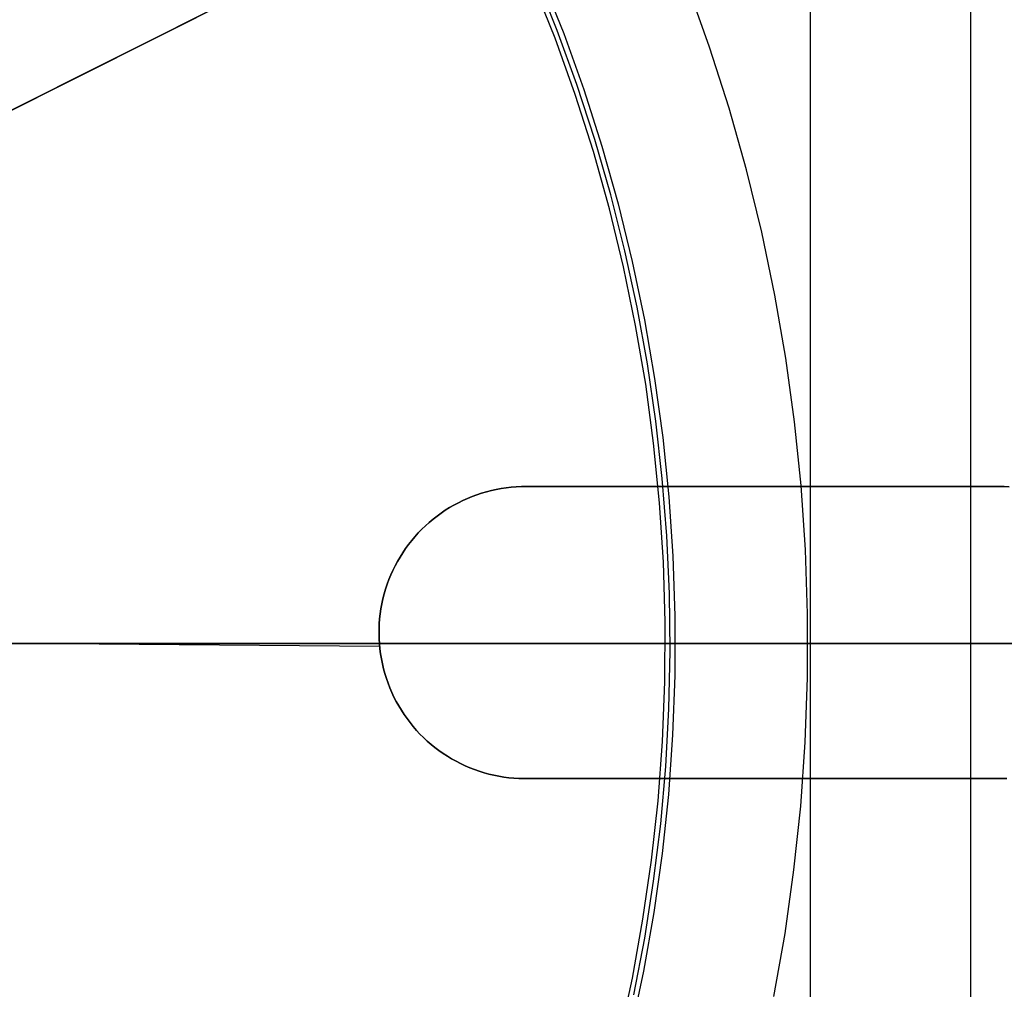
# Model space of a CAD drawing. Header units: millimetres. Extents: x 10871 to 12032, y -2698 to -1680.
# Tile 139 of 183: x 11472 to 11490, y -2054 to -2036. Entities that reach past the tile are written whole.
import ezdxf

# ---------------------------------------------------------------- set-up
doc = ezdxf.new("R2010")
doc.units = ezdxf.units.MM
for name, color, linetype in [('1', 7, 'Continuous'), ('color', 7, 'Continuous'), ('luz', 7, 'Continuous')]:
    doc.layers.add(name, color=color, linetype=linetype)

msp = doc.modelspace()

# ---------------------------------------------------------------- linework, layer by layer
at = {"layer": '1', "color": 7, "true_color": 0xffffff}
for p, q in [((11489.457, -2112.954, 71.704), (11489.457, -1981.655, 71.704)), ((11486.44, -2105.655, 44.653), (11486.44, -1988.955, 44.653)), ((11527.36, -2047.305, 71.704), (11451.555, -2047.305, 71.704)), ((11519.555, -2047.305, 44.653), (11471.554, -2047.305, 44.653))]:
    msp.add_line(p, q, dxfattribs=at)
at = {"layer": '1', "color": 7, "true_color": 0xf4f4f4}
for p, q in [((11480.163, -2044.506, 206.567), (11480.074, -2044.539, 206.567)), ((11480.074, -2044.539, 208.385), (11480.163, -2044.506, 208.385)), ((11480.163, -2044.506, 206.567), (11480.074, -2044.539, 206.567)), ((11480.074, -2044.539, 208.385), (11480.163, -2044.506, 208.385)), ((11480.163, -2044.506, 207.476), (11480.074, -2044.539, 207.476)), ((11480.253, -2044.476, 206.567), (11480.163, -2044.506, 206.567)), ((11480.163, -2044.506, 208.385), (11480.253, -2044.476, 208.385)), ((11480.253, -2044.476, 206.567), (11480.163, -2044.506, 206.567)), ((11480.163, -2044.506, 208.385), (11480.253, -2044.476, 208.385)), ((11480.253, -2044.476, 207.476), (11480.163, -2044.506, 207.476)), ((11480.344, -2044.45, 206.567), (11480.253, -2044.476, 206.567)), ((11480.253, -2044.476, 208.385), (11480.344, -2044.45, 208.385)), ((11480.344, -2044.45, 206.567), (11480.253, -2044.476, 206.567)), ((11480.253, -2044.476, 208.385), (11480.344, -2044.45, 208.385)), ((11480.344, -2044.45, 207.476), (11480.253, -2044.476, 207.476)), ((11480.436, -2044.426, 206.567), (11480.344, -2044.45, 206.567)), ((11480.344, -2044.45, 208.385), (11480.436, -2044.426, 208.385)), ((11480.436, -2044.426, 206.567), (11480.344, -2044.45, 206.567)), ((11480.344, -2044.45, 208.385), (11480.436, -2044.426, 208.385)), ((11480.436, -2044.426, 207.476), (11480.344, -2044.45, 207.476)), ((11480.529, -2044.406, 206.567), (11480.436, -2044.426, 206.567)), ((11480.436, -2044.426, 208.385), (11480.529, -2044.406, 208.385)), ((11480.529, -2044.406, 206.567), (11480.436, -2044.426, 206.567)), ((11480.436, -2044.426, 208.385), (11480.529, -2044.406, 208.385)), ((11480.529, -2044.406, 207.476), (11480.436, -2044.426, 207.476)), ((11480.623, -2044.389, 206.567), (11480.529, -2044.406, 206.567)), ((11480.529, -2044.406, 208.385), (11480.623, -2044.389, 208.385)), ((11480.623, -2044.389, 206.567), (11480.529, -2044.406, 206.567)), ((11480.529, -2044.406, 208.385), (11480.623, -2044.389, 208.385)), ((11480.623, -2044.389, 207.476), (11480.529, -2044.406, 207.476)), ((11480.716, -2044.375, 206.567), (11480.623, -2044.389, 206.567)), ((11480.623, -2044.389, 208.385), (11480.716, -2044.375, 208.385)), ((11480.716, -2044.375, 206.567), (11480.623, -2044.389, 206.567)), ((11480.623, -2044.389, 208.385), (11480.716, -2044.375, 208.385)), ((11480.716, -2044.375, 207.476), (11480.623, -2044.389, 207.476)), ((11480.811, -2044.364, 206.567), (11480.716, -2044.375, 206.567)), ((11480.716, -2044.375, 208.385), (11480.811, -2044.364, 208.385)), ((11480.811, -2044.364, 206.567), (11480.716, -2044.375, 206.567)), ((11480.716, -2044.375, 208.385), (11480.811, -2044.364, 208.385)), ((11480.811, -2044.364, 207.476), (11480.716, -2044.375, 207.476)), ((11480.905, -2044.357, 206.567), (11480.811, -2044.364, 206.567)), ((11480.811, -2044.364, 208.385), (11480.905, -2044.357, 208.385)), ((11480.905, -2044.357, 206.567), (11480.811, -2044.364, 206.567)), ((11480.811, -2044.364, 208.385), (11480.905, -2044.357, 208.385)), ((11480.905, -2044.357, 207.476), (11480.811, -2044.364, 207.476)), ((11481, -2044.353, 206.567), (11480.905, -2044.357, 206.567)), ((11480.905, -2044.357, 208.385), (11481, -2044.353, 208.385)), ((11481, -2044.353, 206.567), (11480.905, -2044.357, 206.567)), ((11480.905, -2044.357, 208.385), (11481, -2044.353, 208.385)), ((11481, -2044.353, 207.476), (11480.905, -2044.357, 207.476)), ((11481.095, -2044.352, 206.567), (11481, -2044.353, 206.567)), ((11481, -2044.353, 208.385), (11481.095, -2044.352, 208.385)), ((11481.095, -2044.352, 206.567), (11481, -2044.353, 206.567)), ((11481, -2044.353, 208.385), (11481.095, -2044.352, 208.385)), ((11481.095, -2044.352, 207.476), (11481, -2044.353, 207.476)), ((11490.089, -2044.352, 206.567), (11481.095, -2044.352, 206.567)), ((11481.095, -2044.352, 208.385), (11490.089, -2044.352, 208.385)), ((11481.095, -2044.352, 208.385), (11481.095, -2044.352, 206.567)), ((11481.095, -2044.352, 206.567), (11490.089, -2044.352, 206.567)), ((11490.089, -2044.352, 208.385), (11481.095, -2044.352, 208.385)), ((11481.095, -2044.352, 208.385), (11481.095, -2044.352, 206.567)), ((11490.089, -2044.352, 207.476), (11481.095, -2044.352, 207.476)), ((11485.592, -2044.352, 206.567), (11485.592, -2044.352, 208.385)), ((11490.184, -2044.355, 206.567), (11490.089, -2044.352, 206.567)), ((11490.089, -2044.352, 208.385), (11490.184, -2044.355, 208.385)), ((11490.184, -2044.355, 206.567), (11490.089, -2044.352, 206.567)), ((11490.089, -2044.352, 208.385), (11490.184, -2044.355, 208.385)), ((11490.089, -2044.352, 206.567), (11490.089, -2044.352, 208.385)), ((11490.089, -2044.352, 206.567), (11490.089, -2044.352, 208.385)), ((11479.731, -2044.701, 206.567), (11479.649, -2044.748, 206.567)), ((11479.649, -2044.748, 208.385), (11479.731, -2044.701, 208.385)), ((11479.731, -2044.701, 206.567), (11479.649, -2044.748, 206.567)), ((11479.649, -2044.748, 208.385), (11479.731, -2044.701, 208.385)), ((11479.731, -2044.701, 207.476), (11479.649, -2044.748, 207.476)), ((11479.814, -2044.656, 206.567), (11479.731, -2044.701, 206.567)), ((11479.731, -2044.701, 208.385), (11479.814, -2044.656, 208.385)), ((11479.814, -2044.656, 206.567), (11479.731, -2044.701, 206.567)), ((11479.731, -2044.701, 208.385), (11479.814, -2044.656, 208.385)), ((11479.814, -2044.656, 207.476), (11479.731, -2044.701, 207.476)), ((11479.9, -2044.614, 206.567), (11479.814, -2044.656, 206.567)), ((11479.814, -2044.656, 208.385), (11479.9, -2044.614, 208.385)), ((11479.9, -2044.614, 206.567), (11479.814, -2044.656, 206.567)), ((11479.814, -2044.656, 208.385), (11479.9, -2044.614, 208.385)), ((11479.9, -2044.614, 207.476), (11479.814, -2044.656, 207.476)), ((11479.986, -2044.575, 206.567), (11479.9, -2044.614, 206.567)), ((11479.9, -2044.614, 208.385), (11479.986, -2044.575, 208.385)), ((11479.986, -2044.575, 206.567), (11479.9, -2044.614, 206.567)), ((11479.9, -2044.614, 208.385), (11479.986, -2044.575, 208.385)), ((11479.986, -2044.575, 207.476), (11479.9, -2044.614, 207.476)), ((11480.074, -2044.539, 206.567), (11479.986, -2044.575, 206.567)), ((11479.986, -2044.575, 208.385), (11480.074, -2044.539, 208.385)), ((11480.074, -2044.539, 206.567), (11479.986, -2044.575, 206.567)), ((11479.986, -2044.575, 208.385), (11480.074, -2044.539, 208.385)), ((11480.074, -2044.539, 207.476), (11479.986, -2044.575, 207.476)), ((11479.49, -2044.852, 206.567), (11479.413, -2044.908, 206.567)), ((11479.413, -2044.908, 208.385), (11479.49, -2044.852, 208.385)), ((11479.49, -2044.852, 206.567), (11479.413, -2044.908, 206.567)), ((11479.413, -2044.908, 208.385), (11479.49, -2044.852, 208.385)), ((11479.49, -2044.852, 207.476), (11479.413, -2044.908, 207.476)), ((11479.568, -2044.799, 206.567), (11479.49, -2044.852, 206.567)), ((11479.49, -2044.852, 208.385), (11479.568, -2044.799, 208.385)), ((11479.568, -2044.799, 206.567), (11479.49, -2044.852, 206.567)), ((11479.49, -2044.852, 208.385), (11479.568, -2044.799, 208.385)), ((11479.568, -2044.799, 207.476), (11479.49, -2044.852, 207.476)), ((11479.649, -2044.748, 206.567), (11479.568, -2044.799, 206.567)), ((11479.568, -2044.799, 208.385), (11479.649, -2044.748, 208.385)), ((11479.649, -2044.748, 206.567), (11479.568, -2044.799, 206.567)), ((11479.568, -2044.799, 208.385), (11479.649, -2044.748, 208.385)), ((11479.649, -2044.748, 207.476), (11479.568, -2044.799, 207.476)), ((11479.265, -2045.028, 206.567), (11479.195, -2045.091, 206.567)), ((11479.195, -2045.091, 208.385), (11479.265, -2045.028, 208.385)), ((11479.265, -2045.028, 206.567), (11479.195, -2045.091, 206.567)), ((11479.195, -2045.091, 208.385), (11479.265, -2045.028, 208.385)), ((11479.265, -2045.028, 207.476), (11479.195, -2045.091, 207.476)), ((11479.338, -2044.967, 206.567), (11479.265, -2045.028, 206.567)), ((11479.265, -2045.028, 208.385), (11479.338, -2044.967, 208.385)), ((11479.338, -2044.967, 206.567), (11479.265, -2045.028, 206.567)), ((11479.265, -2045.028, 208.385), (11479.338, -2044.967, 208.385)), ((11479.338, -2044.967, 207.476), (11479.265, -2045.028, 207.476)), ((11479.413, -2044.908, 206.567), (11479.338, -2044.967, 206.567)), ((11479.338, -2044.967, 208.385), (11479.413, -2044.908, 208.385)), ((11479.413, -2044.908, 206.567), (11479.338, -2044.967, 206.567)), ((11479.338, -2044.967, 208.385), (11479.413, -2044.908, 208.385)), ((11479.413, -2044.908, 207.476), (11479.338, -2044.967, 207.476)), ((11479.061, -2045.225, 206.567), (11478.997, -2045.296, 206.567)), ((11478.997, -2045.296, 208.385), (11479.061, -2045.225, 208.385)), ((11479.061, -2045.225, 206.567), (11478.997, -2045.296, 206.567)), ((11478.997, -2045.296, 208.385), (11479.061, -2045.225, 208.385)), ((11479.061, -2045.225, 207.476), (11478.997, -2045.296, 207.476)), ((11479.127, -2045.157, 206.567), (11479.061, -2045.225, 206.567)), ((11479.061, -2045.225, 208.385), (11479.127, -2045.157, 208.385)), ((11479.127, -2045.157, 206.567), (11479.061, -2045.225, 206.567)), ((11479.061, -2045.225, 208.385), (11479.127, -2045.157, 208.385)), ((11479.127, -2045.157, 207.476), (11479.061, -2045.225, 207.476)), ((11479.195, -2045.091, 206.567), (11479.127, -2045.157, 206.567)), ((11479.127, -2045.157, 208.385), (11479.195, -2045.091, 208.385)), ((11479.195, -2045.091, 206.567), (11479.127, -2045.157, 206.567)), ((11479.127, -2045.157, 208.385), (11479.195, -2045.091, 208.385)), ((11479.195, -2045.091, 207.476), (11479.127, -2045.157, 207.476)), ((11478.877, -2045.443, 206.567), (11478.821, -2045.52, 206.567)), ((11478.821, -2045.52, 208.385), (11478.877, -2045.443, 208.385)), ((11478.877, -2045.443, 206.567), (11478.821, -2045.52, 206.567)), ((11478.821, -2045.52, 208.385), (11478.877, -2045.443, 208.385)), ((11478.877, -2045.443, 207.476), (11478.821, -2045.52, 207.476)), ((11478.936, -2045.369, 206.567), (11478.877, -2045.443, 206.567)), ((11478.877, -2045.443, 208.385), (11478.936, -2045.369, 208.385)), ((11478.936, -2045.369, 206.567), (11478.877, -2045.443, 206.567)), ((11478.877, -2045.443, 208.385), (11478.936, -2045.369, 208.385)), ((11478.936, -2045.369, 207.476), (11478.877, -2045.443, 207.476)), ((11478.997, -2045.296, 206.567), (11478.936, -2045.369, 206.567)), ((11478.936, -2045.369, 208.385), (11478.997, -2045.296, 208.385)), ((11478.997, -2045.296, 206.567), (11478.936, -2045.369, 206.567)), ((11478.936, -2045.369, 208.385), (11478.997, -2045.296, 208.385)), ((11478.997, -2045.296, 207.476), (11478.936, -2045.369, 207.476)), ((11478.768, -2045.599, 206.567), (11478.718, -2045.679, 206.567)), ((11478.718, -2045.679, 208.385), (11478.768, -2045.599, 208.385)), ((11478.768, -2045.599, 206.567), (11478.718, -2045.679, 206.567)), ((11478.718, -2045.679, 208.385), (11478.768, -2045.599, 208.385)), ((11478.768, -2045.599, 207.476), (11478.718, -2045.679, 207.476)), ((11478.821, -2045.52, 206.567), (11478.768, -2045.599, 206.567)), ((11478.768, -2045.599, 208.385), (11478.821, -2045.52, 208.385)), ((11478.821, -2045.52, 206.567), (11478.768, -2045.599, 206.567)), ((11478.768, -2045.599, 208.385), (11478.821, -2045.52, 208.385)), ((11478.821, -2045.52, 207.476), (11478.768, -2045.599, 207.476)), ((11478.67, -2045.761, 206.567), (11478.625, -2045.845, 206.567)), ((11478.625, -2045.845, 208.385), (11478.67, -2045.761, 208.385)), ((11478.67, -2045.761, 206.567), (11478.625, -2045.845, 206.567)), ((11478.625, -2045.845, 208.385), (11478.67, -2045.761, 208.385)), ((11478.67, -2045.761, 207.476), (11478.625, -2045.845, 207.476)), ((11478.718, -2045.679, 206.567), (11478.67, -2045.761, 206.567)), ((11478.67, -2045.761, 208.385), (11478.718, -2045.679, 208.385)), ((11478.718, -2045.679, 206.567), (11478.67, -2045.761, 206.567)), ((11478.67, -2045.761, 208.385), (11478.718, -2045.679, 208.385)), ((11478.718, -2045.679, 207.476), (11478.67, -2045.761, 207.476)), ((11478.583, -2045.93, 206.567), (11478.544, -2046.016, 206.567)), ((11478.544, -2046.016, 208.385), (11478.583, -2045.93, 208.385)), ((11478.583, -2045.93, 206.567), (11478.544, -2046.016, 206.567)), ((11478.544, -2046.016, 208.385), (11478.583, -2045.93, 208.385)), ((11478.583, -2045.93, 207.476), (11478.544, -2046.016, 207.476)), ((11478.625, -2045.845, 206.567), (11478.583, -2045.93, 206.567)), ((11478.583, -2045.93, 208.385), (11478.625, -2045.845, 208.385)), ((11478.625, -2045.845, 206.567), (11478.583, -2045.93, 206.567)), ((11478.583, -2045.93, 208.385), (11478.625, -2045.845, 208.385)), ((11478.625, -2045.845, 207.476), (11478.583, -2045.93, 207.476)), ((11478.475, -2046.193, 206.567), (11478.445, -2046.283, 206.567)), ((11478.445, -2046.283, 208.385), (11478.475, -2046.193, 208.385)), ((11478.475, -2046.193, 206.567), (11478.445, -2046.283, 206.567)), ((11478.445, -2046.283, 208.385), (11478.475, -2046.193, 208.385)), ((11478.475, -2046.193, 207.476), (11478.445, -2046.283, 207.476)), ((11478.508, -2046.104, 206.567), (11478.475, -2046.193, 206.567)), ((11478.475, -2046.193, 208.385), (11478.508, -2046.104, 208.385)), ((11478.508, -2046.104, 206.567), (11478.475, -2046.193, 206.567)), ((11478.475, -2046.193, 208.385), (11478.508, -2046.104, 208.385)), ((11478.508, -2046.104, 207.476), (11478.475, -2046.193, 207.476)), ((11478.544, -2046.016, 206.567), (11478.508, -2046.104, 206.567)), ((11478.508, -2046.104, 208.385), (11478.544, -2046.016, 208.385)), ((11478.544, -2046.016, 206.567), (11478.508, -2046.104, 206.567)), ((11478.508, -2046.104, 208.385), (11478.544, -2046.016, 208.385)), ((11478.544, -2046.016, 207.476), (11478.508, -2046.104, 207.476)), ((11478.419, -2046.374, 206.567), (11478.395, -2046.466, 206.567)), ((11478.395, -2046.466, 208.385), (11478.419, -2046.374, 208.385)), ((11478.419, -2046.374, 206.567), (11478.395, -2046.466, 206.567)), ((11478.395, -2046.466, 208.385), (11478.419, -2046.374, 208.385)), ((11478.419, -2046.374, 207.476), (11478.395, -2046.466, 207.476)), ((11478.445, -2046.283, 206.567), (11478.419, -2046.374, 206.567)), ((11478.419, -2046.374, 208.385), (11478.445, -2046.283, 208.385)), ((11478.445, -2046.283, 206.567), (11478.419, -2046.374, 206.567)), ((11478.419, -2046.374, 208.385), (11478.445, -2046.283, 208.385)), ((11478.445, -2046.283, 207.476), (11478.419, -2046.374, 207.476)), ((11478.375, -2046.559, 206.567), (11478.358, -2046.653, 206.567)), ((11478.358, -2046.653, 208.385), (11478.375, -2046.559, 208.385)), ((11478.375, -2046.559, 206.567), (11478.358, -2046.653, 206.567)), ((11478.358, -2046.653, 208.385), (11478.375, -2046.559, 208.385)), ((11478.375, -2046.559, 207.476), (11478.358, -2046.653, 207.476)), ((11478.395, -2046.466, 206.567), (11478.375, -2046.559, 206.567)), ((11478.375, -2046.559, 208.385), (11478.395, -2046.466, 208.385)), ((11478.395, -2046.466, 206.567), (11478.375, -2046.559, 206.567)), ((11478.375, -2046.559, 208.385), (11478.395, -2046.466, 208.385)), ((11478.395, -2046.466, 207.476), (11478.375, -2046.559, 207.476)), ((11478.344, -2046.746, 206.567), (11478.333, -2046.841, 206.567)), ((11478.333, -2046.841, 208.385), (11478.344, -2046.746, 208.385)), ((11478.344, -2046.746, 206.567), (11478.333, -2046.841, 206.567)), ((11478.333, -2046.841, 208.385), (11478.344, -2046.746, 208.385)), ((11478.344, -2046.746, 207.476), (11478.333, -2046.841, 207.476)), ((11478.358, -2046.653, 206.567), (11478.344, -2046.746, 206.567)), ((11478.344, -2046.746, 208.385), (11478.358, -2046.653, 208.385)), ((11478.358, -2046.653, 206.567), (11478.344, -2046.746, 206.567)), ((11478.344, -2046.746, 208.385), (11478.358, -2046.653, 208.385)), ((11478.358, -2046.653, 207.476), (11478.344, -2046.746, 207.476)), ((11478.326, -2046.935, 206.567), (11478.322, -2047.03, 206.567)), ((11478.322, -2047.03, 208.385), (11478.326, -2046.935, 208.385)), ((11478.326, -2046.935, 206.567), (11478.322, -2047.03, 206.567)), ((11478.322, -2047.03, 208.385), (11478.326, -2046.935, 208.385)), ((11478.326, -2046.935, 207.476), (11478.322, -2047.03, 207.476)), ((11478.333, -2046.841, 206.567), (11478.326, -2046.935, 206.567)), ((11478.326, -2046.935, 208.385), (11478.333, -2046.841, 208.385)), ((11478.333, -2046.841, 206.567), (11478.326, -2046.935, 206.567)), ((11478.326, -2046.935, 208.385), (11478.333, -2046.841, 208.385)), ((11478.333, -2046.841, 207.476), (11478.326, -2046.935, 207.476)), ((11478.322, -2047.03, 206.567), (11478.321, -2047.125, 206.567)), ((11478.321, -2047.125, 208.385), (11478.322, -2047.03, 208.385)), ((11478.322, -2047.03, 206.567), (11478.321, -2047.125, 206.567)), ((11478.321, -2047.125, 208.385), (11478.322, -2047.03, 208.385)), ((11478.322, -2047.03, 207.476), (11478.321, -2047.125, 207.476)), ((11478.321, -2047.078, 206.567), (11478.321, -2047.078, 208.385)), ((11478.333, -2047.365, 206.567), (11471.548, -2047.305, 206.567)), ((11478.333, -2047.365, 208.385), (11471.548, -2047.305, 208.385)), ((11478.321, -2047.125, 206.567), (11478.323, -2047.22, 206.567)), ((11478.323, -2047.22, 208.385), (11478.321, -2047.125, 208.385)), ((11478.321, -2047.125, 206.567), (11478.323, -2047.22, 206.567)), ((11478.323, -2047.22, 208.385), (11478.321, -2047.125, 208.385)), ((11478.321, -2047.125, 207.476), (11478.323, -2047.22, 207.476)), ((11478.323, -2047.22, 206.567), (11478.329, -2047.315, 206.567)), ((11478.329, -2047.315, 208.385), (11478.323, -2047.22, 208.385)), ((11478.323, -2047.22, 206.567), (11478.329, -2047.315, 206.567)), ((11478.329, -2047.315, 208.385), (11478.323, -2047.22, 208.385)), ((11478.323, -2047.22, 207.476), (11478.329, -2047.315, 207.476)), ((11478.329, -2047.315, 206.567), (11478.338, -2047.409, 206.567)), ((11478.338, -2047.409, 208.385), (11478.329, -2047.315, 208.385)), ((11478.329, -2047.315, 206.567), (11478.338, -2047.409, 206.567)), ((11478.338, -2047.409, 208.385), (11478.329, -2047.315, 208.385)), ((11478.329, -2047.315, 207.476), (11478.338, -2047.409, 207.476)), ((11478.338, -2047.409, 206.567), (11478.35, -2047.504, 206.567)), ((11478.35, -2047.504, 208.385), (11478.338, -2047.409, 208.385)), ((11478.338, -2047.409, 206.567), (11478.35, -2047.504, 206.567)), ((11478.35, -2047.504, 208.385), (11478.338, -2047.409, 208.385)), ((11478.338, -2047.409, 207.476), (11478.35, -2047.504, 207.476)), ((11478.35, -2047.504, 206.567), (11478.366, -2047.597, 206.567)), ((11478.366, -2047.597, 208.385), (11478.35, -2047.504, 208.385)), ((11478.35, -2047.504, 206.567), (11478.366, -2047.597, 206.567)), ((11478.366, -2047.597, 208.385), (11478.35, -2047.504, 208.385)), ((11478.35, -2047.504, 207.476), (11478.366, -2047.597, 207.476)), ((11478.366, -2047.597, 206.567), (11478.384, -2047.69, 206.567)), ((11478.384, -2047.69, 208.385), (11478.366, -2047.597, 208.385)), ((11478.366, -2047.597, 206.567), (11478.384, -2047.69, 206.567)), ((11478.384, -2047.69, 208.385), (11478.366, -2047.597, 208.385)), ((11478.366, -2047.597, 207.476), (11478.384, -2047.69, 207.476)), ((11478.384, -2047.69, 206.567), (11478.406, -2047.783, 206.567)), ((11478.406, -2047.783, 208.385), (11478.384, -2047.69, 208.385)), ((11478.384, -2047.69, 206.567), (11478.406, -2047.783, 206.567)), ((11478.406, -2047.783, 208.385), (11478.384, -2047.69, 208.385)), ((11478.384, -2047.69, 207.476), (11478.406, -2047.783, 207.476)), ((11478.406, -2047.783, 206.567), (11478.431, -2047.874, 206.567)), ((11478.431, -2047.874, 208.385), (11478.406, -2047.783, 208.385)), ((11478.406, -2047.783, 206.567), (11478.431, -2047.874, 206.567)), ((11478.431, -2047.874, 208.385), (11478.406, -2047.783, 208.385)), ((11478.406, -2047.783, 207.476), (11478.431, -2047.874, 207.476)), ((11478.431, -2047.874, 206.567), (11478.46, -2047.965, 206.567)), ((11478.46, -2047.965, 208.385), (11478.431, -2047.874, 208.385)), ((11478.431, -2047.874, 206.567), (11478.46, -2047.965, 206.567)), ((11478.46, -2047.965, 208.385), (11478.431, -2047.874, 208.385)), ((11478.431, -2047.874, 207.476), (11478.46, -2047.965, 207.476)), ((11478.46, -2047.965, 206.567), (11478.491, -2048.055, 206.567)), ((11478.491, -2048.055, 208.385), (11478.46, -2047.965, 208.385)), ((11478.46, -2047.965, 206.567), (11478.491, -2048.055, 206.567)), ((11478.491, -2048.055, 208.385), (11478.46, -2047.965, 208.385)), ((11478.46, -2047.965, 207.476), (11478.491, -2048.055, 207.476)), ((11478.491, -2048.055, 206.567), (11478.525, -2048.143, 206.567)), ((11478.525, -2048.143, 208.385), (11478.491, -2048.055, 208.385)), ((11478.491, -2048.055, 206.567), (11478.525, -2048.143, 206.567)), ((11478.525, -2048.143, 208.385), (11478.491, -2048.055, 208.385)), ((11478.491, -2048.055, 207.476), (11478.525, -2048.143, 207.476)), ((11478.525, -2048.143, 206.567), (11478.563, -2048.23, 206.567)), ((11478.563, -2048.23, 208.385), (11478.525, -2048.143, 208.385)), ((11478.525, -2048.143, 206.567), (11478.563, -2048.23, 206.567)), ((11478.563, -2048.23, 208.385), (11478.525, -2048.143, 208.385)), ((11478.525, -2048.143, 207.476), (11478.563, -2048.23, 207.476)), ((11478.563, -2048.23, 206.567), (11478.603, -2048.316, 206.567)), ((11478.603, -2048.316, 208.385), (11478.563, -2048.23, 208.385)), ((11478.563, -2048.23, 206.567), (11478.603, -2048.316, 206.567)), ((11478.603, -2048.316, 208.385), (11478.563, -2048.23, 208.385)), ((11478.563, -2048.23, 207.476), (11478.603, -2048.316, 207.476)), ((11478.603, -2048.316, 206.567), (11478.646, -2048.401, 206.567)), ((11478.646, -2048.401, 208.385), (11478.603, -2048.316, 208.385)), ((11478.603, -2048.316, 206.567), (11478.646, -2048.401, 206.567)), ((11478.646, -2048.401, 208.385), (11478.603, -2048.316, 208.385)), ((11478.603, -2048.316, 207.476), (11478.646, -2048.401, 207.476)), ((11478.646, -2048.401, 206.567), (11478.693, -2048.484, 206.567)), ((11478.693, -2048.484, 208.385), (11478.646, -2048.401, 208.385)), ((11478.646, -2048.401, 206.567), (11478.693, -2048.484, 206.567)), ((11478.693, -2048.484, 208.385), (11478.646, -2048.401, 208.385)), ((11478.646, -2048.401, 207.476), (11478.693, -2048.484, 207.476)), ((11478.693, -2048.484, 206.567), (11478.742, -2048.565, 206.567)), ((11478.742, -2048.565, 208.385), (11478.693, -2048.484, 208.385)), ((11478.693, -2048.484, 206.567), (11478.742, -2048.565, 206.567)), ((11478.742, -2048.565, 208.385), (11478.693, -2048.484, 208.385)), ((11478.693, -2048.484, 207.476), (11478.742, -2048.565, 207.476)), ((11478.742, -2048.565, 206.567), (11478.794, -2048.644, 206.567)), ((11478.794, -2048.644, 208.385), (11478.742, -2048.565, 208.385)), ((11478.742, -2048.565, 206.567), (11478.794, -2048.644, 206.567)), ((11478.794, -2048.644, 208.385), (11478.742, -2048.565, 208.385)), ((11478.742, -2048.565, 207.476), (11478.794, -2048.644, 207.476)), ((11478.794, -2048.644, 206.567), (11478.848, -2048.722, 206.567)), ((11478.848, -2048.722, 208.385), (11478.794, -2048.644, 208.385)), ((11478.794, -2048.644, 206.567), (11478.848, -2048.722, 206.567)), ((11478.848, -2048.722, 208.385), (11478.794, -2048.644, 208.385)), ((11478.794, -2048.644, 207.476), (11478.848, -2048.722, 207.476)), ((11478.848, -2048.722, 206.567), (11478.906, -2048.798, 206.567)), ((11478.906, -2048.798, 208.385), (11478.848, -2048.722, 208.385)), ((11478.848, -2048.722, 206.567), (11478.906, -2048.798, 206.567)), ((11478.906, -2048.798, 208.385), (11478.848, -2048.722, 208.385)), ((11478.848, -2048.722, 207.476), (11478.906, -2048.798, 207.476)), ((11478.906, -2048.798, 206.567), (11478.965, -2048.871, 206.567)), ((11478.965, -2048.871, 208.385), (11478.906, -2048.798, 208.385)), ((11478.906, -2048.798, 206.567), (11478.965, -2048.871, 206.567)), ((11478.965, -2048.871, 208.385), (11478.906, -2048.798, 208.385)), ((11478.906, -2048.798, 207.476), (11478.965, -2048.871, 207.476)), ((11478.965, -2048.871, 206.567), (11479.028, -2048.943, 206.567)), ((11479.028, -2048.943, 208.385), (11478.965, -2048.871, 208.385)), ((11478.965, -2048.871, 206.567), (11479.028, -2048.943, 206.567)), ((11479.028, -2048.943, 208.385), (11478.965, -2048.871, 208.385)), ((11478.965, -2048.871, 207.476), (11479.028, -2048.943, 207.476)), ((11479.028, -2048.943, 206.567), (11479.092, -2049.012, 206.567)), ((11479.092, -2049.012, 208.385), (11479.028, -2048.943, 208.385)), ((11479.028, -2048.943, 206.567), (11479.092, -2049.012, 206.567)), ((11479.092, -2049.012, 208.385), (11479.028, -2048.943, 208.385)), ((11479.028, -2048.943, 207.476), (11479.092, -2049.012, 207.476)), ((11479.092, -2049.012, 206.567), (11479.16, -2049.08, 206.567)), ((11479.16, -2049.08, 208.385), (11479.092, -2049.012, 208.385)), ((11479.092, -2049.012, 206.567), (11479.16, -2049.08, 206.567)), ((11479.16, -2049.08, 208.385), (11479.092, -2049.012, 208.385)), ((11479.092, -2049.012, 207.476), (11479.16, -2049.08, 207.476)), ((11479.16, -2049.08, 206.567), (11479.229, -2049.144, 206.567)), ((11479.229, -2049.144, 208.385), (11479.16, -2049.08, 208.385)), ((11479.16, -2049.08, 206.567), (11479.229, -2049.144, 206.567)), ((11479.229, -2049.144, 208.385), (11479.16, -2049.08, 208.385)), ((11479.16, -2049.08, 207.476), (11479.229, -2049.144, 207.476)), ((11479.229, -2049.144, 206.567), (11479.301, -2049.207, 206.567)), ((11479.301, -2049.207, 208.385), (11479.229, -2049.144, 208.385)), ((11479.229, -2049.144, 206.567), (11479.301, -2049.207, 206.567)), ((11479.301, -2049.207, 208.385), (11479.229, -2049.144, 208.385)), ((11479.229, -2049.144, 207.476), (11479.301, -2049.207, 207.476)), ((11479.301, -2049.207, 206.567), (11479.374, -2049.267, 206.567)), ((11479.374, -2049.267, 208.385), (11479.301, -2049.207, 208.385)), ((11479.301, -2049.207, 206.567), (11479.374, -2049.267, 206.567)), ((11479.374, -2049.267, 208.385), (11479.301, -2049.207, 208.385)), ((11479.301, -2049.207, 207.476), (11479.374, -2049.267, 207.476)), ((11479.374, -2049.267, 206.567), (11479.45, -2049.324, 206.567)), ((11479.45, -2049.324, 208.385), (11479.374, -2049.267, 208.385)), ((11479.374, -2049.267, 206.567), (11479.45, -2049.324, 206.567)), ((11479.45, -2049.324, 208.385), (11479.374, -2049.267, 208.385)), ((11479.374, -2049.267, 207.476), (11479.45, -2049.324, 207.476)), ((11479.45, -2049.324, 206.567), (11479.528, -2049.379, 206.567)), ((11479.528, -2049.379, 208.385), (11479.45, -2049.324, 208.385)), ((11479.45, -2049.324, 206.567), (11479.528, -2049.379, 206.567)), ((11479.528, -2049.379, 208.385), (11479.45, -2049.324, 208.385)), ((11479.45, -2049.324, 207.476), (11479.528, -2049.379, 207.476)), ((11479.528, -2049.379, 206.567), (11479.607, -2049.43, 206.567)), ((11479.607, -2049.43, 208.385), (11479.528, -2049.379, 208.385)), ((11479.528, -2049.379, 206.567), (11479.607, -2049.43, 206.567)), ((11479.607, -2049.43, 208.385), (11479.528, -2049.379, 208.385)), ((11479.528, -2049.379, 207.476), (11479.607, -2049.43, 207.476)), ((11479.607, -2049.43, 206.567), (11479.688, -2049.48, 206.567)), ((11479.688, -2049.48, 208.385), (11479.607, -2049.43, 208.385)), ((11479.607, -2049.43, 206.567), (11479.688, -2049.48, 206.567)), ((11479.688, -2049.48, 208.385), (11479.607, -2049.43, 208.385)), ((11479.607, -2049.43, 207.476), (11479.688, -2049.48, 207.476)), ((11479.688, -2049.48, 206.567), (11479.771, -2049.526, 206.567)), ((11479.771, -2049.526, 208.385), (11479.688, -2049.48, 208.385)), ((11479.688, -2049.48, 206.567), (11479.771, -2049.526, 206.567)), ((11479.771, -2049.526, 208.385), (11479.688, -2049.48, 208.385)), ((11479.688, -2049.48, 207.476), (11479.771, -2049.526, 207.476)), ((11479.771, -2049.526, 206.567), (11479.856, -2049.569, 206.567)), ((11479.856, -2049.569, 208.385), (11479.771, -2049.526, 208.385)), ((11479.771, -2049.526, 206.567), (11479.856, -2049.569, 206.567)), ((11479.856, -2049.569, 208.385), (11479.771, -2049.526, 208.385)), ((11479.771, -2049.526, 207.476), (11479.856, -2049.569, 207.476)), ((11479.856, -2049.569, 206.567), (11479.941, -2049.61, 206.567)), ((11479.941, -2049.61, 208.385), (11479.856, -2049.569, 208.385)), ((11479.856, -2049.569, 206.567), (11479.941, -2049.61, 206.567)), ((11479.941, -2049.61, 208.385), (11479.856, -2049.569, 208.385)), ((11479.856, -2049.569, 207.476), (11479.941, -2049.61, 207.476)), ((11479.941, -2049.61, 206.567), (11480.029, -2049.647, 206.567)), ((11480.029, -2049.647, 208.385), (11479.941, -2049.61, 208.385)), ((11479.941, -2049.61, 206.567), (11480.029, -2049.647, 206.567)), ((11480.029, -2049.647, 208.385), (11479.941, -2049.61, 208.385)), ((11479.941, -2049.61, 207.476), (11480.029, -2049.647, 207.476)), ((11480.029, -2049.647, 206.567), (11480.117, -2049.682, 206.567)), ((11480.117, -2049.682, 208.385), (11480.029, -2049.647, 208.385)), ((11480.029, -2049.647, 206.567), (11480.117, -2049.682, 206.567)), ((11480.117, -2049.682, 208.385), (11480.029, -2049.647, 208.385)), ((11480.029, -2049.647, 207.476), (11480.117, -2049.682, 207.476)), ((11480.117, -2049.682, 206.567), (11480.207, -2049.713, 206.567)), ((11480.207, -2049.713, 208.385), (11480.117, -2049.682, 208.385)), ((11480.117, -2049.682, 206.567), (11480.207, -2049.713, 206.567)), ((11480.207, -2049.713, 208.385), (11480.117, -2049.682, 208.385)), ((11480.117, -2049.682, 207.476), (11480.207, -2049.713, 207.476)), ((11480.207, -2049.713, 206.567), (11480.297, -2049.741, 206.567)), ((11480.297, -2049.741, 208.385), (11480.207, -2049.713, 208.385)), ((11480.207, -2049.713, 206.567), (11480.297, -2049.741, 206.567)), ((11480.297, -2049.741, 208.385), (11480.207, -2049.713, 208.385)), ((11480.207, -2049.713, 207.476), (11480.297, -2049.741, 207.476)), ((11480.297, -2049.741, 206.567), (11480.389, -2049.766, 206.567)), ((11480.389, -2049.766, 208.385), (11480.297, -2049.741, 208.385)), ((11480.297, -2049.741, 206.567), (11480.389, -2049.766, 206.567)), ((11480.389, -2049.766, 208.385), (11480.297, -2049.741, 208.385)), ((11480.297, -2049.741, 207.476), (11480.389, -2049.766, 207.476)), ((11480.389, -2049.766, 206.567), (11480.481, -2049.788, 206.567)), ((11480.481, -2049.788, 208.385), (11480.389, -2049.766, 208.385)), ((11480.389, -2049.766, 206.567), (11480.481, -2049.788, 206.567)), ((11480.481, -2049.788, 208.385), (11480.389, -2049.766, 208.385)), ((11480.389, -2049.766, 207.476), (11480.481, -2049.788, 207.476)), ((11480.481, -2049.788, 206.567), (11480.574, -2049.807, 206.567)), ((11480.574, -2049.807, 208.385), (11480.481, -2049.788, 208.385)), ((11480.481, -2049.788, 206.567), (11480.574, -2049.807, 206.567)), ((11480.574, -2049.807, 208.385), (11480.481, -2049.788, 208.385)), ((11480.481, -2049.788, 207.476), (11480.574, -2049.807, 207.476)), ((11480.574, -2049.807, 206.567), (11480.668, -2049.823, 206.567)), ((11480.668, -2049.823, 208.385), (11480.574, -2049.807, 208.385)), ((11480.574, -2049.807, 206.567), (11480.668, -2049.823, 206.567)), ((11480.668, -2049.823, 208.385), (11480.574, -2049.807, 208.385)), ((11480.574, -2049.807, 207.476), (11480.668, -2049.823, 207.476)), ((11480.668, -2049.823, 206.567), (11480.762, -2049.835, 206.567)), ((11480.762, -2049.835, 208.385), (11480.668, -2049.823, 208.385)), ((11480.668, -2049.823, 206.567), (11480.762, -2049.835, 206.567)), ((11480.762, -2049.835, 208.385), (11480.668, -2049.823, 208.385)), ((11480.668, -2049.823, 207.476), (11480.762, -2049.835, 207.476)), ((11480.762, -2049.835, 206.567), (11480.857, -2049.844, 206.567)), ((11480.857, -2049.844, 208.385), (11480.762, -2049.835, 208.385)), ((11480.762, -2049.835, 206.567), (11480.857, -2049.844, 206.567)), ((11480.857, -2049.844, 208.385), (11480.762, -2049.835, 208.385)), ((11480.762, -2049.835, 207.476), (11480.857, -2049.844, 207.476)), ((11480.857, -2049.844, 206.567), (11480.951, -2049.85, 206.567)), ((11480.951, -2049.85, 208.385), (11480.857, -2049.844, 208.385)), ((11480.857, -2049.844, 206.567), (11480.951, -2049.85, 206.567)), ((11480.951, -2049.85, 208.385), (11480.857, -2049.844, 208.385)), ((11480.857, -2049.844, 207.476), (11480.951, -2049.85, 207.476)), ((11480.951, -2049.85, 206.567), (11481.046, -2049.852, 206.567)), ((11481.046, -2049.852, 208.385), (11480.951, -2049.85, 208.385)), ((11480.951, -2049.85, 206.567), (11481.046, -2049.852, 206.567)), ((11481.046, -2049.852, 208.385), (11480.951, -2049.85, 208.385)), ((11480.951, -2049.85, 207.476), (11481.046, -2049.852, 207.476)), ((11481.046, -2049.852, 206.567), (11490.041, -2049.852, 206.567)), ((11490.041, -2049.852, 208.385), (11481.046, -2049.852, 208.385)), ((11481.046, -2049.852, 206.567), (11481.046, -2049.852, 208.385)), ((11481.046, -2049.852, 206.567), (11481.046, -2049.852, 208.385)), ((11490.041, -2049.852, 206.567), (11481.046, -2049.852, 206.567)), ((11481.046, -2049.852, 206.567), (11481.046, -2049.852, 208.385)), ((11481.046, -2049.852, 208.385), (11490.041, -2049.852, 208.385)), ((11481.046, -2049.852, 207.476), (11490.041, -2049.852, 207.476)), ((11485.543, -2049.852, 206.567), (11485.543, -2049.852, 208.385)), ((11490.041, -2049.852, 206.567), (11490.136, -2049.851, 206.567)), ((11490.136, -2049.851, 208.385), (11490.041, -2049.852, 208.385)), ((11490.041, -2049.852, 206.567), (11490.136, -2049.851, 206.567)), ((11490.136, -2049.851, 208.385), (11490.041, -2049.852, 208.385)), ((11490.041, -2049.852, 207.476), (11490.136, -2049.851, 207.476)), ((11490.041, -2049.852, 208.385), (11490.041, -2049.852, 206.567)), ((11490.041, -2049.852, 208.385), (11490.041, -2049.852, 206.567))]:
    msp.add_line(p, q, dxfattribs=at)
at = {"layer": 'color', "color": 254, "true_color": 0xcad1ee}
for p, q in [((11481.636, -2035.909, 19.504), (11481.222, -2034.864, 19.504)), ((11481.677, -2035.762, 24.704), (11481.274, -2034.753, 24.704)), ((11481.382, -2034.778, 29.904), (11481.797, -2035.821, 29.904)), ((11484.543, -2036.076, 21.604), (11484.136, -2034.938, 21.604)), ((11484.543, -2036.076, 29.904), (11484.136, -2034.938, 29.904)), ((11484.543, -2036.076, 25.754), (11484.136, -2034.938, 25.754)), ((11482.047, -2036.783, 24.704), (11481.677, -2035.762, 24.704)), ((11482.014, -2036.968, 19.504), (11481.636, -2035.909, 19.504)), ((11481.797, -2035.821, 29.904), (11482.175, -2036.877, 29.904)), ((11484.911, -2037.227, 21.604), (11484.543, -2036.076, 21.604)), ((11484.911, -2037.227, 29.904), (11484.543, -2036.076, 29.904)), ((11484.911, -2037.227, 25.754), (11484.543, -2036.076, 25.754)), ((11482.382, -2037.816, 24.704), (11482.047, -2036.783, 24.704)), ((11482.175, -2036.877, 29.904), (11482.516, -2037.945, 29.904)), ((11482.355, -2038.04, 19.504), (11482.014, -2036.968, 19.504)), ((11485.238, -2038.389, 21.604), (11484.911, -2037.227, 21.604)), ((11485.238, -2038.389, 29.904), (11484.911, -2037.227, 29.904)), ((11485.238, -2038.389, 25.754), (11484.911, -2037.227, 25.754)), ((11482.683, -2038.86, 24.704), (11482.382, -2037.816, 24.704)), ((11482.658, -2039.122, 19.504), (11482.355, -2038.04, 19.504)), ((11482.516, -2037.945, 29.904), (11482.82, -2039.025, 29.904)), ((11485.526, -2039.563, 21.604), (11485.238, -2038.389, 21.604)), ((11485.526, -2039.563, 29.904), (11485.238, -2038.389, 29.904)), ((11485.526, -2039.563, 25.754), (11485.238, -2038.389, 25.754)), ((11482.948, -2039.913, 24.704), (11482.683, -2038.86, 24.704)), ((11482.924, -2040.215, 19.504), (11482.658, -2039.122, 19.504)), ((11482.82, -2039.025, 29.904), (11483.087, -2040.115, 29.904)), ((11485.772, -2040.746, 21.604), (11485.526, -2039.563, 21.604)), ((11485.772, -2040.746, 29.904), (11485.526, -2039.563, 29.904)), ((11485.772, -2040.746, 25.754), (11485.526, -2039.563, 25.754)), ((11483.178, -2040.975, 24.704), (11482.948, -2039.913, 24.704)), ((11483.151, -2041.316, 19.504), (11482.924, -2040.215, 19.504)), ((11483.087, -2040.115, 29.904), (11483.316, -2041.213, 29.904)), ((11485.978, -2041.936, 21.604), (11485.772, -2040.746, 21.604)), ((11485.978, -2041.936, 29.904), (11485.772, -2040.746, 29.904)), ((11485.978, -2041.936, 25.754), (11485.772, -2040.746, 25.754)), ((11483.372, -2042.044, 24.704), (11483.178, -2040.975, 24.704)), ((11483.34, -2042.424, 19.504), (11483.151, -2041.316, 19.504)), ((11483.316, -2041.213, 29.904), (11483.508, -2042.318, 29.904)), ((11483.53, -2043.118, 24.704), (11483.372, -2042.044, 24.704)), ((11486.143, -2043.133, 21.604), (11485.978, -2041.936, 21.604)), ((11486.143, -2043.133, 29.904), (11485.978, -2041.936, 29.904)), ((11486.143, -2043.133, 25.754), (11485.978, -2041.936, 25.754)), ((11483.49, -2043.538, 19.504), (11483.34, -2042.424, 19.504)), ((11483.508, -2042.318, 29.904), (11483.66, -2043.43, 29.904)), ((11483.652, -2044.198, 24.704), (11483.53, -2043.118, 24.704)), ((11486.266, -2044.335, 21.604), (11486.143, -2043.133, 21.604)), ((11486.266, -2044.335, 29.904), (11486.143, -2043.133, 29.904)), ((11486.266, -2044.335, 25.754), (11486.143, -2043.133, 25.754)), ((11483.602, -2044.657, 19.504), (11483.49, -2043.538, 19.504)), ((11483.66, -2043.43, 29.904), (11483.775, -2044.545, 29.904)), ((11483.738, -2045.281, 24.704), (11483.652, -2044.198, 24.704)), ((11486.347, -2045.541, 21.604), (11486.266, -2044.335, 21.604)), ((11486.347, -2045.541, 29.904), (11486.266, -2044.335, 29.904)), ((11486.347, -2045.541, 25.754), (11486.266, -2044.335, 25.754)), ((11483.674, -2045.779, 19.504), (11483.602, -2044.657, 19.504)), ((11483.775, -2044.545, 29.904), (11483.851, -2045.665, 29.904)), ((11483.787, -2046.366, 24.704), (11483.738, -2045.281, 24.704)), ((11486.387, -2046.748, 21.604), (11486.347, -2045.541, 21.604)), ((11486.387, -2046.748, 29.904), (11486.347, -2045.541, 29.904)), ((11486.387, -2046.748, 25.754), (11486.347, -2045.541, 25.754)), ((11483.708, -2046.902, 19.504), (11483.674, -2045.779, 19.504)), ((11483.851, -2045.665, 29.904), (11483.888, -2046.786, 29.904)), ((11483.801, -2047.452, 24.704), (11483.787, -2046.366, 24.704)), ((11486.386, -2047.957, 21.604), (11486.387, -2046.748, 21.604)), ((11486.386, -2047.957, 29.904), (11486.387, -2046.748, 29.904)), ((11486.386, -2047.957, 25.754), (11486.387, -2046.748, 25.754)), ((11483.702, -2048.027, 19.504), (11483.708, -2046.902, 19.504)), ((11483.888, -2046.786, 29.904), (11483.886, -2047.908, 29.904)), ((11483.777, -2048.538, 24.704), (11483.801, -2047.452, 24.704)), ((11483.657, -2049.15, 19.504), (11483.702, -2048.027, 19.504)), ((11483.886, -2047.908, 29.904), (11483.846, -2049.029, 29.904)), ((11486.342, -2049.164, 21.604), (11486.386, -2047.957, 21.604)), ((11486.342, -2049.164, 29.904), (11486.386, -2047.957, 29.904)), ((11486.342, -2049.164, 25.754), (11486.386, -2047.957, 25.754)), ((11483.718, -2049.622, 24.704), (11483.777, -2048.538, 24.704)), ((11483.573, -2050.271, 19.504), (11483.657, -2049.15, 19.504)), ((11483.846, -2049.029, 29.904), (11483.767, -2050.148, 29.904)), ((11486.257, -2050.369, 21.604), (11486.342, -2049.164, 21.604)), ((11486.257, -2050.369, 29.904), (11486.342, -2049.164, 29.904)), ((11486.257, -2050.369, 25.754), (11486.342, -2049.164, 25.754)), ((11483.622, -2050.704, 24.704), (11483.718, -2049.622, 24.704)), ((11483.451, -2051.389, 19.504), (11483.573, -2050.271, 19.504)), ((11483.767, -2050.148, 29.904), (11483.649, -2051.263, 29.904)), ((11486.13, -2051.571, 21.604), (11486.257, -2050.369, 21.604)), ((11486.13, -2051.571, 29.904), (11486.257, -2050.369, 29.904)), ((11486.13, -2051.571, 25.754), (11486.257, -2050.369, 25.754)), ((11483.49, -2051.783, 24.704), (11483.622, -2050.704, 24.704)), ((11483.649, -2051.263, 29.904), (11483.493, -2052.374, 29.904)), ((11483.289, -2052.501, 19.504), (11483.451, -2051.389, 19.504)), ((11485.962, -2052.767, 21.604), (11486.13, -2051.571, 21.604)), ((11485.962, -2052.767, 29.904), (11486.13, -2051.571, 29.904)), ((11485.962, -2052.767, 25.754), (11486.13, -2051.571, 25.754)), ((11483.321, -2052.856, 24.704), (11483.49, -2051.783, 24.704)), ((11483.493, -2052.374, 29.904), (11483.299, -2053.479, 29.904)), ((11483.089, -2053.608, 19.504), (11483.289, -2052.501, 19.504)), ((11483.117, -2053.923, 24.704), (11483.321, -2052.856, 24.704)), ((11485.753, -2053.957, 21.604), (11485.962, -2052.767, 21.604)), ((11485.753, -2053.957, 29.904), (11485.962, -2052.767, 29.904)), ((11485.753, -2053.957, 25.754), (11485.962, -2052.767, 25.754)), ((11482.85, -2054.706, 19.504), (11483.089, -2053.608, 19.504)), ((11483.299, -2053.479, 29.904), (11483.067, -2054.577, 29.904))]:
    msp.add_line(p, q, dxfattribs=at)
at = {"layer": 'color'}
msp.add_line((11378.384, -2047.305, 34.804), (11524.384, -2047.305, 34.804), dxfattribs=at)
at = {"layer": 'luz', "color": 254, "true_color": 0xcad1ee}
for p, q in [((11317.492, -2114.483, -39.746), (11585.276, -1980.126, -39.746)), ((11585.276, -1980.126, -41.246), (11317.492, -2114.483, -41.246))]:
    msp.add_line(p, q, dxfattribs=at)

doc.saveas('drawing.dxf')
